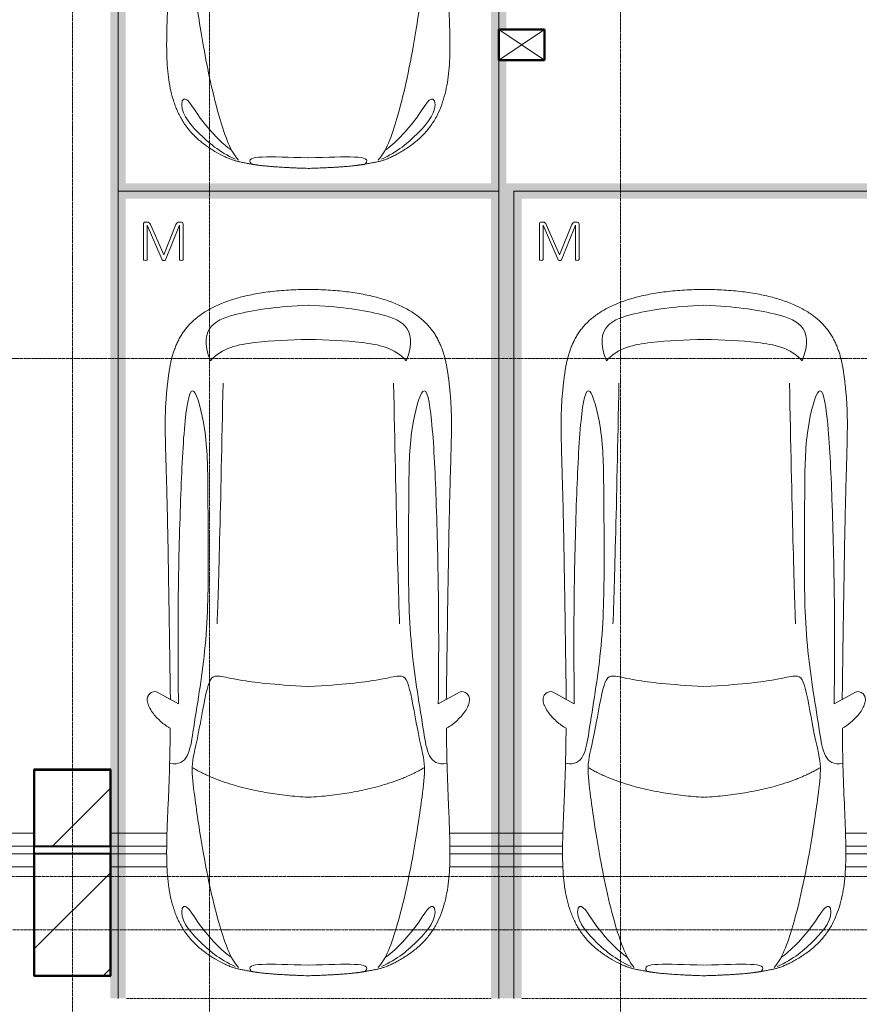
# Model space of a CAD drawing. Header units: millimetres. Extents: x -415896 to 1265883, y -383017 to -57457.
# Tile 26 of 95: x 16249 to 21763, y -302654 to -296191. Entities that reach past the tile are written whole.
import ezdxf

# ---------------------------------------------------------------- set-up
doc = ezdxf.new("R2010")
doc.units = ezdxf.units.MM
for name, pattern in [('Линия сетки', [25, 20, -2.5, 0, -2.5]), ('Невидимые', [5, 3, -2]), ('Штрих_3_3_', [6, 3, -3])]:
    doc.linetypes.add(name, pattern=pattern)
for name, color, linetype, lineweight in [('A-000-M_MASS', 7, 'Continuous', 18), ('A-200-M_WALL_INT', 7, 'Continuous', 18), ('A-314-M_WINDOW', 7, 'Continuous', 18), ('C-953-M_PARKING', 7, 'Continuous', 18), ('C-953-MH_PARKING', 7, 'Невидимые', 18), ('S-280-M_COLUMN', 7, 'Continuous', 18), ('Z-030-M_GRID', 7, 'Continuous', 9), ('Z-060-M_DETAIL', 7, 'Continuous', 18)]:
    doc.layers.add(name, color=color, linetype=linetype, lineweight=lineweight)

# ---------------------------------------------------------------- blocks, each defined once
blk = doc.blocks.new('A_PAR_Parking - M-2663509-B2_-11_400_')
at = {"layer": 'C-953-M_PARKING', "true_color": 0xf7f9fb}
blk.add_hatch(color=7, dxfattribs=at).paths.add_polyline_path([(-1300, 2650), (-1300, -2700), (1300, -2700), (1300, 2650), (1200, 2650), (1200, -2600), (-1200, -2600), (-1200, 2650)])
at = {"layer": 'A-000-M_MASS', "color": 253, "true_color": 0xaaaaaa}
for p, q in [((-853.2, 716.7), (-993.1, 639.1)), ((853.2, 716.7), (993.1, 639.1)), ((-906.1, 687.4), (-993.1, 639.1)), ((993.1, 639.1), (906.1, 687.4))]:
    blk.add_line(p, q, dxfattribs=at)
for centre, start, end in [((-1010.2, 677.7), 223.41837, 293.93047), ((1010.2, 677.7), 246.06953, 316.58163)]:
    blk.add_arc(centre, 42.2, start, end, dxfattribs=at)
for points, knots in [([(-907.6, 876.4), (-907.6, 976), (-911.2, 1161), (-920, 1362), (-926.1, 1508.1), (-930.5, 1645.4), (-930.2, 1768.6), (-921.6, 1880.2), (-910.5, 1957.2), (-893.9, 2030.5), (-870.8, 2100), (-840.5, 2165.3), (-808.7, 2215.9), (-778.9, 2254), (-754.4, 2281.2), (-727.4, 2307.2), (-698.1, 2331.9), (-667.3, 2354.9), (-635.8, 2376.1), (-604.5, 2395.2), (-574, 2412.1), (-545.3, 2426.4), (-519.1, 2437.8), (-499.9, 2445), (-485.2, 2449.7), (-474.3, 2452.8), (-463.2, 2455.6), (-451.9, 2458.1), (-440.1, 2460.6), (-427.5, 2463), (-414, 2465.5), (-401.8, 2467.8), (-391.4, 2469.7), (-383.1, 2471.3), (-375.8, 2472.6), (-369.6, 2473.7), (-363, 2474.8), (-356.1, 2475.9), (-348.8, 2477.1), (-342.9, 2477.9), (-336.8, 2478.8), (-330.4, 2479.7), (-323.7, 2480.6), (-316.6, 2481.5), (-309.1, 2482.4), (-301.4, 2483.3), (-293.2, 2484.2), (-284.6, 2485.1), (-275.5, 2486), (-262.9, 2487.1), (-249.4, 2488.3), (-234.8, 2489.5), (-223.4, 2490.4), (-211.5, 2491.2), (-198.9, 2492.1), (-185.8, 2492.9), (-167.6, 2494), (-148.2, 2495.1), (-127.4, 2496.1), (-105.9, 2497.2), (-77.2, 2498.4), (-39.8, 2499.8), (-13, 2500.7), (0.9, 2501.1)], [-1, -1, -1, -1, -0.913265, -0.826531, -0.783163, -0.739796, -0.653061, -0.612245, -0.571429, -0.530612, -0.489796, -0.44898, -0.408163, -0.387755, -0.367347, -0.346939, -0.326531, -0.306122, -0.285714, -0.265306, -0.244898, -0.22449, -0.204082, -0.183673, -0.173469, -0.163265, -0.153061, -0.142857, -0.132653, -0.122449, -0.112245, -0.102041, -0.096939, -0.091837, -0.086735, -0.084184, -0.081633, -0.076531, -0.07398, -0.071429, -0.068878, -0.066327, -0.063776, -0.061224, -0.058673, -0.056122, -0.053571, -0.05102, -0.048469, -0.045918, -0.040816, -0.038265, -0.035714, -0.033163, -0.030612, -0.028061, -0.02551, -0.020408, -0.017857, -0.015306, -0.010204, -0.005102, 0, 0, 0, 0]), ([(0.9, 2501.1), (21.7, 2500.5), (51.4, 2499.4), (87.7, 2498), (113.2, 2496.8), (137.2, 2495.6), (159.8, 2494.4), (180.9, 2493.2), (200.8, 2491.9), (219.4, 2490.6), (236.6, 2489.3), (252.9, 2488), (267.9, 2486.6), (281.9, 2485.3), (295, 2483.9), (307, 2482.6), (319.6, 2481.1), (329.9, 2479.7), (338.4, 2478.5), (344.6, 2477.7), (350.4, 2476.8), (355.9, 2475.9), (361.2, 2475.1), (366.3, 2474.2), (371.2, 2473.4), (377.4, 2472.3), (384.7, 2471), (393, 2469.4), (403.4, 2467.5), (415.6, 2465.2), (433.6, 2461.8), (453.8, 2457.8), (475.9, 2452.6), (497.6, 2446), (520.6, 2437.4), (555.5, 2422.1), (605.5, 2395.9), (669.1, 2355.3), (729.9, 2307.4), (772.8, 2262.9), (802.5, 2224.9), (822.6, 2195.1), (840.7, 2164.2), (856.7, 2132.1), (870.9, 2098.9), (887.5, 2053.3), (903.9, 1993.8), (915.3, 1931.2), (921.9, 1879.2), (925.6, 1839.1), (928.2, 1798), (929.8, 1755.7), (930.5, 1719.5), (930.6, 1689.9), (930.5, 1667.4), (930.3, 1644.6), (929.9, 1621.4), (929.4, 1597.9), (928.5, 1566.1), (927.2, 1525.5), (924.6, 1458.6), (919.2, 1336.4), (911, 1144.9), (907.6, 970.1), (907.6, 876.4)], [-1, -1, -1, -1, -0.992347, -0.98852, -0.984694, -0.980867, -0.977041, -0.973214, -0.969388, -0.965561, -0.961735, -0.957908, -0.954082, -0.950255, -0.946429, -0.942602, -0.938776, -0.933673, -0.931122, -0.928571, -0.92602, -0.923469, -0.920918, -0.918367, -0.915816, -0.913265, -0.908163, -0.903061, -0.897959, -0.887755, -0.877551, -0.857143, -0.836735, -0.816327, -0.795918, -0.77551, -0.734694, -0.693878, -0.653061, -0.612245, -0.591837, -0.571429, -0.55102, -0.530612, -0.510204, -0.489796, -0.44898, -0.408163, -0.387755, -0.367347, -0.346939, -0.326531, -0.306122, -0.295918, -0.285714, -0.27551, -0.265306, -0.255102, -0.244898, -0.22449, -0.204082, -0.163265, -0.081633, 0, 0, 0, 0]), ([(-479.6, 2441.4), (-586, 2391.8), (-718.7, 2282.7), (-847.3, 2127.6), (-828.4, 2057)], [0, 0, 0, 0, 0.53668, 1.024735, 1.024735, 1.024735, 1.024735]), ([(-459.4, 2446), (-507.5, 2397.9), (-600.9, 2146.6), (-695.8, 1683.9), (-743.6, 1354.1), (-774.1, 1106.3), (-734.1, 996.4), (-659.8, 552.2), (-618, 522.3), (-447.3, 564.9), (-233.6, 590.3), (-1.9, 601.6)], [0, 0, 0, 0, 0.884172, 2.058368, 3.212407, 3.977765, 4.871213, 5.547774, 6.288901, 6.772879, 7.454401, 7.454401, 7.454401, 7.454401]), ([(459.4, 2446), (507.5, 2397.9), (600.9, 2146.6), (695.8, 1683.9), (743.6, 1354.1), (774.1, 1106.3), (734.1, 996.4), (659.8, 552.2), (618, 522.3), (447.3, 564.9), (233.6, 590.3), (1.9, 601.6)], [0, 0, 0, 0, 0.884172, 2.058368, 3.212407, 3.977765, 4.871213, 5.547774, 6.288901, 6.772879, 7.454401, 7.454401, 7.454401, 7.454401]), ([(479.6, 2441.4), (586, 2391.8), (718.7, 2282.7), (847.3, 2127.6), (828.4, 2057)], [0, 0, 0, 0, 0.53668, 1.024735, 1.024735, 1.024735, 1.024735]), ([(-828.4, 2057), (-802.6, 2015.7), (-728.3, 2173.2), (-566.1, 2339.3), (-504.9, 2380.6)], [0, 0, 0, 0, 0.497572, 1.022643, 1.022643, 1.022643, 1.022643]), ([(828.4, 2057), (802.6, 2015.7), (728.3, 2173.2), (566.1, 2339.3), (504.9, 2380.6)], [0, 0, 0, 0, 0.497572, 1.022643, 1.022643, 1.022643, 1.022643]), ([(-908.3, 1105.9), (-792, 1130), (-753.2, 859.4), (-662.6, 332.1), (-655.4, -196.5), (-660.5, -684.2), (-662.6, -1068.4), (-763.9, -1442.7), (-816.5, -1156.9), (-841.5, -605.2), (-856.7, -17.5), (-856.5, 453.9), (-853.2, 716.7)], [0, 0, 0, 0, 1.013953, 2.476159, 4.172855, 5.704608, 7.082231, 8.244161, 9.589947, 11.154659, 12.917121, 14.362976, 14.362976, 14.362976, 14.362976]), ([(908.3, 1105.9), (792, 1130), (753.2, 859.4), (662.6, 332.1), (655.4, -196.5), (660.5, -684.2), (662.6, -1068.4), (763.9, -1442.7), (816.5, -1156.9), (841.5, -605.2), (856.7, -17.5), (856.5, 453.9), (853.2, 716.7)], [0, 0, 0, 0, 1.013953, 2.476159, 4.172855, 5.704608, 7.082231, 8.244161, 9.589947, 11.154659, 12.917121, 14.362976, 14.362976, 14.362976, 14.362976]), ([(-1040.9, 648.7), (-1044.3, 651.7), (-1048.7, 656.6), (-1052.9, 663.7), (-1055.3, 669.5), (-1057.1, 675.4), (-1058, 681.7), (-1058.4, 688.2), (-1057.8, 701.7), (-1052.2, 723.5), (-1035.9, 755.8), (-1011.1, 789.9), (-984.6, 818.2), (-961.5, 838.8), (-943.7, 853.1), (-925.6, 865.8), (-913.6, 873), (-907.6, 876.4)], [-1, -1, -1, -1, -0.941667, -0.9125, -0.883333, -0.854167, -0.825, -0.795833, -0.766667, -0.65, -0.533333, -0.4, -0.266667, -0.2, -0.133333, -0.066667, 0, 0, 0, 0]), ([(907.6, 876.4), (912.9, 873.5), (923.4, 867.2), (944.5, 852.7), (970.5, 831.6), (999.5, 802.9), (1025.9, 770.7), (1043.2, 742.4), (1052.9, 719.4), (1057.4, 702.8), (1058.6, 689.7), (1057.9, 679.9), (1056.4, 672.8), (1054.1, 666.1), (1049.7, 657.8), (1044.8, 652.2), (1040.9, 648.7)], [-1, -1, -1, -1, -0.941667, -0.883333, -0.766667, -0.65, -0.533333, -0.4, -0.333333, -0.266667, -0.2, -0.166667, -0.133333, -0.1, -0.066667, 0, 0, 0, 0]), ([(0, -2003.8), (-45, -2003.7), (-131.8, -2001.4), (-251.9, -1990.7), (-361.8, -1973.6), (-461.5, -1950.2), (-550.8, -1921), (-629.5, -1886.4), (-686.2, -1853.3), (-726.1, -1824.5), (-753.4, -1801.8), (-773.8, -1781.9), (-788.8, -1765.5), (-799.4, -1753.1), (-809.5, -1740.4), (-818.9, -1727.5), (-827.7, -1714.4), (-836.1, -1701.2), (-843.9, -1687.9), (-851.2, -1674.4), (-857.9, -1660.8), (-864.3, -1647.2), (-870.2, -1633.6), (-875.7, -1619.8), (-880.7, -1606), (-885.4, -1592.2), (-889.8, -1578.4), (-893.7, -1564.6), (-897.4, -1550.8), (-900.7, -1537.2), (-903.9, -1523.6), (-906.6, -1510.1), (-909.2, -1496.6), (-911.6, -1483.4), (-913.8, -1470.2), (-915.7, -1457.2), (-917.5, -1444.4), (-919.2, -1431.8), (-920.9, -1419.4), (-922.8, -1403.2), (-925.1, -1383.5), (-927.6, -1360.8), (-929.8, -1338.8), (-931.7, -1317.6), (-934, -1290), (-936.3, -1256.7), (-938.2, -1217.6), (-939.4, -1178.6), (-940, -1138.8), (-940, -1097.3), (-939.4, -1038.8), (-937.7, -958.2), (-934.4, -846), (-930.5, -714.1), (-926.5, -558.6), (-922.7, -375.9), (-918.9, -163.4), (-914.9, 81.7), (-911.4, 315.4), (-908.5, 521.3), (-906.9, 630.9), (-906.1, 687.4)], [-1, -1, -1, -1, -0.97619, -0.952381, -0.928571, -0.904762, -0.880952, -0.857143, -0.833333, -0.821429, -0.809524, -0.797619, -0.791667, -0.785714, -0.779762, -0.77381, -0.767857, -0.761905, -0.755952, -0.75, -0.744048, -0.738095, -0.732143, -0.72619, -0.720238, -0.714286, -0.708333, -0.702381, -0.696429, -0.690476, -0.684524, -0.678571, -0.672619, -0.666667, -0.660714, -0.654762, -0.64881, -0.642857, -0.636905, -0.630952, -0.619048, -0.607143, -0.595238, -0.583333, -0.571429, -0.547619, -0.52381, -0.5, -0.47619, -0.452381, -0.428571, -0.380952, -0.333333, -0.285714, -0.238095, -0.190476, -0.142857, -0.095238, -0.047619, -0.02381, 0, 0, 0, 0]), ([(906.1, 687.4), (906.9, 630.9), (908.5, 521.3), (910.7, 366.9), (912.8, 221.9), (915.6, 40.8), (918.9, -163.4), (922.7, -375.9), (926.5, -558.6), (929.8, -688.2), (932.5, -780), (934.3, -843.5), (936, -902.1), (937.5, -956.3), (938.7, -1006.6), (939.6, -1053.4), (940, -1097.3), (940, -1138.8), (939.4, -1178.6), (938.2, -1217.6), (936.3, -1256.7), (934, -1290), (931.7, -1317.6), (929.8, -1338.8), (927.6, -1360.8), (925.1, -1383.5), (922.8, -1403.2), (920.9, -1419.4), (919.2, -1431.8), (917.5, -1444.4), (915.7, -1457.2), (913.8, -1470.2), (911.6, -1483.4), (909.2, -1496.6), (906.6, -1510.1), (903.9, -1523.6), (900.7, -1537.2), (897.4, -1550.8), (893.7, -1564.6), (889.8, -1578.4), (885.4, -1592.2), (880.7, -1606), (875.7, -1619.8), (870.2, -1633.6), (864.3, -1647.2), (857.9, -1660.8), (851.2, -1674.4), (843.9, -1687.9), (836.1, -1701.2), (827.7, -1714.4), (818.9, -1727.5), (809.5, -1740.4), (799.4, -1753.1), (788.8, -1765.5), (773.8, -1781.9), (753.4, -1801.8), (726.1, -1824.5), (686.2, -1853.3), (606.8, -1899.6), (494.8, -1942.4), (361.8, -1973.6), (251.9, -1990.7), (131.8, -2001.4), (45, -2003.7), (0, -2003.8)], [-1, -1, -1, -1, -0.97619, -0.952381, -0.928571, -0.904762, -0.857143, -0.809524, -0.761905, -0.714286, -0.690476, -0.666667, -0.642857, -0.619048, -0.595238, -0.571429, -0.547619, -0.52381, -0.5, -0.47619, -0.452381, -0.428571, -0.416667, -0.404762, -0.392857, -0.380952, -0.369048, -0.363095, -0.357143, -0.35119, -0.345238, -0.339286, -0.333333, -0.327381, -0.321429, -0.315476, -0.309524, -0.303571, -0.297619, -0.291667, -0.285714, -0.279762, -0.27381, -0.267857, -0.261905, -0.255952, -0.25, -0.244048, -0.238095, -0.232143, -0.22619, -0.220238, -0.214286, -0.208333, -0.202381, -0.190476, -0.178571, -0.166667, -0.142857, -0.095238, -0.071429, -0.047619, -0.02381, 0, 0, 0, 0]), ([(-643, -1534.6), (-731.6, -1765.4), (-468.2, -1854.8), (-203.3, -1891), (-1.9, -1901.6)], [0, 0, 0, 0, 0.867049, 1.684227, 1.684227, 1.684227, 1.684227]), ([(-643, -1534.6), (-569.6, -1622.1), (-348.5, -1664.3), (-124, -1672.4), (-1.9, -1676.2)], [0, 0, 0, 0, 0.616728, 1.242165, 1.242165, 1.242165, 1.242165]), ([(643, -1534.6), (731.6, -1765.4), (468.2, -1854.8), (203.3, -1891), (1.9, -1901.6)], [0, 0, 0, 0, 0.867049, 1.684227, 1.684227, 1.684227, 1.684227]), ([(643, -1534.6), (569.6, -1622.1), (348.5, -1664.3), (124, -1672.4), (1.9, -1676.2)], [0, 0, 0, 0, 0.616728, 1.242165, 1.242165, 1.242165, 1.242165])]:
    blk.add_open_spline(points, degree=3, knots=knots, dxfattribs=at)
for points, degree in [([(-376.2, 2469.9), (-425, 2411.7), (-256.6, 2425), (-1.9, 2431.6)], 3), ([(376.2, 2469.9), (425, 2411.7), (256.6, 2425), (1.9, 2431.6)], 3), ([(-1.9, 1329.8), (-478.1, 1299.2), (-761.9, 1135.3)], 2), ([(1.9, 1329.8), (478.1, 1299.2), (761.9, 1135.3)], 2), ([(-599.3, 190.1), (-592, 24.4), (-575.2, -588.2), (-560, -1389.4)], 3), ([(599.3, 190.1), (592, 24.4), (575.2, -588.2), (560, -1389.4)], 3)]:
    blk.add_open_spline(points, degree=degree, dxfattribs=at)
at = {"layer": 'C-953-M_PARKING', "color": 253, "true_color": 0xaaaaaa}
for p, q in [((-1250, -2650), (-1250, 2650)), ((1250, 2650), (1250, -2650)), ((824.5, -2196.4), (822.6, -2197.9)), ((822.6, -2197.9), (824.5, -2196.4)), ((828.2, -2195.4), (824.5, -2196.4)), ((824.5, -2196.4), (828.2, -2195.4)), ((833.8, -2195), (828.2, -2195.4)), ((839.8, -2195.4), (833.8, -2195)), ((843.6, -2196.4), (839.8, -2195.4)), ((839.8, -2195.4), (843.6, -2196.4)), ((845.7, -2197.9), (843.6, -2196.4)), ((843.6, -2196.4), (845.7, -2197.9)), ((939, -2197.3), (938, -2198.7)), ((938, -2198.7), (939, -2197.3)), ((941, -2196.1), (939, -2197.3)), ((939, -2197.3), (941, -2196.1)), ((944.2, -2195.3), (941, -2196.1)), ((941, -2196.1), (944.2, -2195.3)), ((948.9, -2195), (944.2, -2195.3)), ((944.2, -2195.3), (948.9, -2195)), ((953.2, -2195.3), (948.9, -2195)), ((948.9, -2195), (953.2, -2195.3)), ((956.4, -2196.1), (953.2, -2195.3)), ((953.2, -2195.3), (956.4, -2196.1)), ((958.5, -2197.3), (956.4, -2196.1)), ((956.4, -2196.1), (958.5, -2197.3)), ((959.7, -2198.7), (958.5, -2197.3)), ((958.5, -2197.3), (959.7, -2198.7)), ((1061.1, -2196.4), (1059.2, -2197.9)), ((1059.2, -2197.9), (1061.1, -2196.4)), ((1064.9, -2195.4), (1061.1, -2196.4)), ((1061.1, -2196.4), (1064.9, -2195.4)), ((1070.4, -2195), (1064.9, -2195.4)), ((1076.3, -2195.4), (1070.4, -2195)), ((1080, -2196.4), (1076.3, -2195.4)), ((1076.3, -2195.4), (1080, -2196.4)), ((1082.1, -2197.9), (1080, -2196.4)), ((1080, -2196.4), (1082.1, -2197.9)), ((822.6, -2197.9), (822.1, -2200.1)), ((822.1, -2200.1), (822.1, -2433.8)), ((846.5, -2200.1), (845.7, -2197.9)), ((938, -2198.7), (846.5, -2425.3)), ((846.5, -2425.3), (846.5, -2200.1)), ((869.4, -2430.3), (950, -2231.9)), ((950, -2231.9), (1037.2, -2429.5)), ((1058.6, -2425.3), (959.7, -2198.7)), ((1059.2, -2197.9), (1058.6, -2200.1)), ((1058.6, -2200.1), (1058.6, -2425.3)), ((1082.7, -2200.1), (1082.1, -2197.9)), ((1082.1, -2197.9), (1082.7, -2200.1)), ((1082.7, -2433.8), (1082.7, -2200.1)), ((822.1, -2433.8), (825.8, -2443.3)), ((825.8, -2443.3), (833.1, -2445.9)), ((833.1, -2445.9), (846, -2445.9)), ((846, -2445.9), (854.6, -2444.9)), ((854.6, -2444.9), (861.1, -2441.8)), ((861.1, -2441.8), (865.9, -2436.9)), ((865.9, -2436.9), (869.4, -2430.3)), ((1037.2, -2429.5), (1041.4, -2437.3)), ((1041.4, -2437.3), (1046.1, -2442.4)), ((1046.1, -2442.4), (1051.3, -2445.1)), ((1051.3, -2445.1), (1057.5, -2445.9)), ((1057.5, -2445.9), (1071.8, -2445.9)), ((1071.8, -2445.9), (1075.5, -2445.3)), ((1075.5, -2445.3), (1071.8, -2445.9)), ((1075.5, -2445.3), (1079, -2443.3)), ((1079, -2443.3), (1075.5, -2445.3)), ((1079, -2443.3), (1081.6, -2439.5)), ((1081.6, -2439.5), (1079, -2443.3)), ((1081.6, -2439.5), (1082.7, -2433.8)), ((1250, -2650), (-1250, -2650))]:
    blk.add_line(p, q, dxfattribs=at)
at = {"layer": 'C-953-MH_PARKING', "color": 253, "linetype": 'Штрих_3_3_', "true_color": 0xaaaaaa}
blk.add_line((-1200, 2650), (1200, 2650), dxfattribs=at)
blk = doc.blocks.new('A_PAR_Parking - M_Зависимые-V28-B2_-11_400_')
at = {"layer": 'C-953-M_PARKING', "true_color": 0xf7f9fb}
blk.add_hatch(color=7, dxfattribs=at).paths.add_polyline_path([(1300, 2650), (1200, 2650), (1200, -2600), (-1200, -2600), (-1200, 2650), (-1300, 2650), (-1300, 1790), (-1250, 1790), (-1250, 1590), (-1300, 1590), (-1300, 893.9), (-1250, 893.9), (-1250, 308.9), (-1300, 308.9), (-1300, -2700), (1300, -2700), (1300, 182.9)])
at = {"layer": 'A-000-M_MASS', "color": 253, "true_color": 0xaaaaaa}
for p, q in [((-853.2, 716.7), (-993.1, 639.1)), ((853.2, 716.7), (993.1, 639.1)), ((-906.1, 687.4), (-993.1, 639.1)), ((993.1, 639.1), (906.1, 687.4))]:
    blk.add_line(p, q, dxfattribs=at)
for centre, start, end in [((-1010.2, 677.7), 223.41837, 293.93047), ((1010.2, 677.7), 246.06953, 316.58163)]:
    blk.add_arc(centre, 42.2, start, end, dxfattribs=at)
for points, knots in [([(-907.6, 876.4), (-907.6, 976), (-911.2, 1161), (-920, 1362), (-926.1, 1508.1), (-930.5, 1645.4), (-930.2, 1768.6), (-921.6, 1880.2), (-910.5, 1957.2), (-893.9, 2030.5), (-870.8, 2100), (-840.5, 2165.3), (-808.7, 2215.9), (-778.9, 2254), (-754.4, 2281.2), (-727.4, 2307.2), (-698.1, 2331.9), (-667.3, 2354.9), (-635.8, 2376.1), (-604.5, 2395.2), (-574, 2412.1), (-545.3, 2426.4), (-519.1, 2437.8), (-499.9, 2445), (-485.2, 2449.7), (-474.3, 2452.8), (-463.2, 2455.6), (-451.9, 2458.1), (-440.1, 2460.6), (-427.5, 2463), (-414, 2465.5), (-401.8, 2467.8), (-391.4, 2469.7), (-383.1, 2471.3), (-375.8, 2472.6), (-369.6, 2473.7), (-363, 2474.8), (-356.1, 2475.9), (-348.8, 2477.1), (-342.9, 2477.9), (-336.8, 2478.8), (-330.4, 2479.7), (-323.7, 2480.6), (-316.6, 2481.5), (-309.1, 2482.4), (-301.4, 2483.3), (-293.2, 2484.2), (-284.6, 2485.1), (-275.5, 2486), (-262.9, 2487.1), (-249.4, 2488.3), (-234.8, 2489.5), (-223.4, 2490.4), (-211.5, 2491.2), (-198.9, 2492.1), (-185.8, 2492.9), (-167.6, 2494), (-148.2, 2495.1), (-127.4, 2496.1), (-105.9, 2497.2), (-77.2, 2498.4), (-39.8, 2499.8), (-13, 2500.7), (0.9, 2501.1)], [-1, -1, -1, -1, -0.913265, -0.826531, -0.783163, -0.739796, -0.653061, -0.612245, -0.571429, -0.530612, -0.489796, -0.44898, -0.408163, -0.387755, -0.367347, -0.346939, -0.326531, -0.306122, -0.285714, -0.265306, -0.244898, -0.22449, -0.204082, -0.183673, -0.173469, -0.163265, -0.153061, -0.142857, -0.132653, -0.122449, -0.112245, -0.102041, -0.096939, -0.091837, -0.086735, -0.084184, -0.081633, -0.076531, -0.07398, -0.071429, -0.068878, -0.066327, -0.063776, -0.061224, -0.058673, -0.056122, -0.053571, -0.05102, -0.048469, -0.045918, -0.040816, -0.038265, -0.035714, -0.033163, -0.030612, -0.028061, -0.02551, -0.020408, -0.017857, -0.015306, -0.010204, -0.005102, 0, 0, 0, 0]), ([(0.9, 2501.1), (21.7, 2500.5), (51.4, 2499.4), (87.7, 2498), (113.2, 2496.8), (137.2, 2495.6), (159.8, 2494.4), (180.9, 2493.2), (200.8, 2491.9), (219.4, 2490.6), (236.6, 2489.3), (252.9, 2488), (267.9, 2486.6), (281.9, 2485.3), (295, 2483.9), (307, 2482.6), (319.6, 2481.1), (329.9, 2479.7), (338.4, 2478.5), (344.6, 2477.7), (350.4, 2476.8), (355.9, 2475.9), (361.2, 2475.1), (366.3, 2474.2), (371.2, 2473.4), (377.4, 2472.3), (384.7, 2471), (393, 2469.4), (403.4, 2467.5), (415.6, 2465.2), (433.6, 2461.8), (453.8, 2457.8), (475.9, 2452.6), (497.6, 2446), (520.6, 2437.4), (555.5, 2422.1), (605.5, 2395.9), (669.1, 2355.3), (729.9, 2307.4), (772.8, 2262.9), (802.5, 2224.9), (822.6, 2195.1), (840.7, 2164.2), (856.7, 2132.1), (870.9, 2098.9), (887.5, 2053.3), (903.9, 1993.8), (915.3, 1931.2), (921.9, 1879.2), (925.6, 1839.1), (928.2, 1798), (929.8, 1755.7), (930.5, 1719.5), (930.6, 1689.9), (930.5, 1667.4), (930.3, 1644.6), (929.9, 1621.4), (929.4, 1597.9), (928.5, 1566.1), (927.2, 1525.5), (924.6, 1458.6), (919.2, 1336.4), (911, 1144.9), (907.6, 970.1), (907.6, 876.4)], [-1, -1, -1, -1, -0.992347, -0.98852, -0.984694, -0.980867, -0.977041, -0.973214, -0.969388, -0.965561, -0.961735, -0.957908, -0.954082, -0.950255, -0.946429, -0.942602, -0.938776, -0.933673, -0.931122, -0.928571, -0.92602, -0.923469, -0.920918, -0.918367, -0.915816, -0.913265, -0.908163, -0.903061, -0.897959, -0.887755, -0.877551, -0.857143, -0.836735, -0.816327, -0.795918, -0.77551, -0.734694, -0.693878, -0.653061, -0.612245, -0.591837, -0.571429, -0.55102, -0.530612, -0.510204, -0.489796, -0.44898, -0.408163, -0.387755, -0.367347, -0.346939, -0.326531, -0.306122, -0.295918, -0.285714, -0.27551, -0.265306, -0.255102, -0.244898, -0.22449, -0.204082, -0.163265, -0.081633, 0, 0, 0, 0]), ([(-479.6, 2441.4), (-586, 2391.8), (-718.7, 2282.7), (-847.3, 2127.6), (-828.4, 2057)], [0, 0, 0, 0, 0.53668, 1.024735, 1.024735, 1.024735, 1.024735]), ([(-459.4, 2446), (-507.5, 2397.9), (-600.9, 2146.6), (-695.8, 1683.9), (-743.6, 1354.1), (-774.1, 1106.3), (-734.1, 996.4), (-659.8, 552.2), (-618, 522.3), (-447.3, 564.9), (-233.6, 590.3), (-1.9, 601.6)], [0, 0, 0, 0, 0.884172, 2.058368, 3.212407, 3.977765, 4.871213, 5.547774, 6.288901, 6.772879, 7.454401, 7.454401, 7.454401, 7.454401]), ([(459.4, 2446), (507.5, 2397.9), (600.9, 2146.6), (695.8, 1683.9), (743.6, 1354.1), (774.1, 1106.3), (734.1, 996.4), (659.8, 552.2), (618, 522.3), (447.3, 564.9), (233.6, 590.3), (1.9, 601.6)], [0, 0, 0, 0, 0.884172, 2.058368, 3.212407, 3.977765, 4.871213, 5.547774, 6.288901, 6.772879, 7.454401, 7.454401, 7.454401, 7.454401]), ([(479.6, 2441.4), (586, 2391.8), (718.7, 2282.7), (847.3, 2127.6), (828.4, 2057)], [0, 0, 0, 0, 0.53668, 1.024735, 1.024735, 1.024735, 1.024735]), ([(-828.4, 2057), (-802.6, 2015.7), (-728.3, 2173.2), (-566.1, 2339.3), (-504.9, 2380.6)], [0, 0, 0, 0, 0.497572, 1.022643, 1.022643, 1.022643, 1.022643]), ([(828.4, 2057), (802.6, 2015.7), (728.3, 2173.2), (566.1, 2339.3), (504.9, 2380.6)], [0, 0, 0, 0, 0.497572, 1.022643, 1.022643, 1.022643, 1.022643]), ([(-908.3, 1105.9), (-792, 1130), (-753.2, 859.4), (-662.6, 332.1), (-655.4, -196.5), (-660.5, -684.2), (-662.6, -1068.4), (-763.9, -1442.7), (-816.5, -1156.9), (-841.5, -605.2), (-856.7, -17.5), (-856.5, 453.9), (-853.2, 716.7)], [0, 0, 0, 0, 1.013953, 2.476159, 4.172855, 5.704608, 7.082231, 8.244161, 9.589947, 11.154659, 12.917121, 14.362976, 14.362976, 14.362976, 14.362976]), ([(908.3, 1105.9), (792, 1130), (753.2, 859.4), (662.6, 332.1), (655.4, -196.5), (660.5, -684.2), (662.6, -1068.4), (763.9, -1442.7), (816.5, -1156.9), (841.5, -605.2), (856.7, -17.5), (856.5, 453.9), (853.2, 716.7)], [0, 0, 0, 0, 1.013953, 2.476159, 4.172855, 5.704608, 7.082231, 8.244161, 9.589947, 11.154659, 12.917121, 14.362976, 14.362976, 14.362976, 14.362976]), ([(-1040.9, 648.7), (-1044.3, 651.7), (-1048.7, 656.6), (-1052.9, 663.7), (-1055.3, 669.5), (-1057.1, 675.4), (-1058, 681.7), (-1058.4, 688.2), (-1057.8, 701.7), (-1052.2, 723.5), (-1035.9, 755.8), (-1011.1, 789.9), (-984.6, 818.2), (-961.5, 838.8), (-943.7, 853.1), (-925.6, 865.8), (-913.6, 873), (-907.6, 876.4)], [-1, -1, -1, -1, -0.941667, -0.9125, -0.883333, -0.854167, -0.825, -0.795833, -0.766667, -0.65, -0.533333, -0.4, -0.266667, -0.2, -0.133333, -0.066667, 0, 0, 0, 0]), ([(907.6, 876.4), (912.9, 873.5), (923.4, 867.2), (944.5, 852.7), (970.5, 831.6), (999.5, 802.9), (1025.9, 770.7), (1043.2, 742.4), (1052.9, 719.4), (1057.4, 702.8), (1058.6, 689.7), (1057.9, 679.9), (1056.4, 672.8), (1054.1, 666.1), (1049.7, 657.8), (1044.8, 652.2), (1040.9, 648.7)], [-1, -1, -1, -1, -0.941667, -0.883333, -0.766667, -0.65, -0.533333, -0.4, -0.333333, -0.266667, -0.2, -0.166667, -0.133333, -0.1, -0.066667, 0, 0, 0, 0]), ([(0, -2003.8), (-45, -2003.7), (-131.8, -2001.4), (-251.9, -1990.7), (-361.8, -1973.6), (-461.5, -1950.2), (-550.8, -1921), (-629.5, -1886.4), (-686.2, -1853.3), (-726.1, -1824.5), (-753.4, -1801.8), (-773.8, -1781.9), (-788.8, -1765.5), (-799.4, -1753.1), (-809.5, -1740.4), (-818.9, -1727.5), (-827.7, -1714.4), (-836.1, -1701.2), (-843.9, -1687.9), (-851.2, -1674.4), (-857.9, -1660.8), (-864.3, -1647.2), (-870.2, -1633.6), (-875.7, -1619.8), (-880.7, -1606), (-885.4, -1592.2), (-889.8, -1578.4), (-893.7, -1564.6), (-897.4, -1550.8), (-900.7, -1537.2), (-903.9, -1523.6), (-906.6, -1510.1), (-909.2, -1496.6), (-911.6, -1483.4), (-913.8, -1470.2), (-915.7, -1457.2), (-917.5, -1444.4), (-919.2, -1431.8), (-920.9, -1419.4), (-922.8, -1403.2), (-925.1, -1383.5), (-927.6, -1360.8), (-929.8, -1338.8), (-931.7, -1317.6), (-934, -1290), (-936.3, -1256.7), (-938.2, -1217.6), (-939.4, -1178.6), (-940, -1138.8), (-940, -1097.3), (-939.4, -1038.8), (-937.7, -958.2), (-934.4, -846), (-930.5, -714.1), (-926.5, -558.6), (-922.7, -375.9), (-918.9, -163.4), (-914.9, 81.7), (-911.4, 315.4), (-908.5, 521.3), (-906.9, 630.9), (-906.1, 687.4)], [-1, -1, -1, -1, -0.97619, -0.952381, -0.928571, -0.904762, -0.880952, -0.857143, -0.833333, -0.821429, -0.809524, -0.797619, -0.791667, -0.785714, -0.779762, -0.77381, -0.767857, -0.761905, -0.755952, -0.75, -0.744048, -0.738095, -0.732143, -0.72619, -0.720238, -0.714286, -0.708333, -0.702381, -0.696429, -0.690476, -0.684524, -0.678571, -0.672619, -0.666667, -0.660714, -0.654762, -0.64881, -0.642857, -0.636905, -0.630952, -0.619048, -0.607143, -0.595238, -0.583333, -0.571429, -0.547619, -0.52381, -0.5, -0.47619, -0.452381, -0.428571, -0.380952, -0.333333, -0.285714, -0.238095, -0.190476, -0.142857, -0.095238, -0.047619, -0.02381, 0, 0, 0, 0]), ([(906.1, 687.4), (906.9, 630.9), (908.5, 521.3), (910.7, 366.9), (912.8, 221.9), (915.6, 40.8), (918.9, -163.4), (922.7, -375.9), (926.5, -558.6), (929.8, -688.2), (932.5, -780), (934.3, -843.5), (936, -902.1), (937.5, -956.3), (938.7, -1006.6), (939.6, -1053.4), (940, -1097.3), (940, -1138.8), (939.4, -1178.6), (938.2, -1217.6), (936.3, -1256.7), (934, -1290), (931.7, -1317.6), (929.8, -1338.8), (927.6, -1360.8), (925.1, -1383.5), (922.8, -1403.2), (920.9, -1419.4), (919.2, -1431.8), (917.5, -1444.4), (915.7, -1457.2), (913.8, -1470.2), (911.6, -1483.4), (909.2, -1496.6), (906.6, -1510.1), (903.9, -1523.6), (900.7, -1537.2), (897.4, -1550.8), (893.7, -1564.6), (889.8, -1578.4), (885.4, -1592.2), (880.7, -1606), (875.7, -1619.8), (870.2, -1633.6), (864.3, -1647.2), (857.9, -1660.8), (851.2, -1674.4), (843.9, -1687.9), (836.1, -1701.2), (827.7, -1714.4), (818.9, -1727.5), (809.5, -1740.4), (799.4, -1753.1), (788.8, -1765.5), (773.8, -1781.9), (753.4, -1801.8), (726.1, -1824.5), (686.2, -1853.3), (606.8, -1899.6), (494.8, -1942.4), (361.8, -1973.6), (251.9, -1990.7), (131.8, -2001.4), (45, -2003.7), (0, -2003.8)], [-1, -1, -1, -1, -0.97619, -0.952381, -0.928571, -0.904762, -0.857143, -0.809524, -0.761905, -0.714286, -0.690476, -0.666667, -0.642857, -0.619048, -0.595238, -0.571429, -0.547619, -0.52381, -0.5, -0.47619, -0.452381, -0.428571, -0.416667, -0.404762, -0.392857, -0.380952, -0.369048, -0.363095, -0.357143, -0.35119, -0.345238, -0.339286, -0.333333, -0.327381, -0.321429, -0.315476, -0.309524, -0.303571, -0.297619, -0.291667, -0.285714, -0.279762, -0.27381, -0.267857, -0.261905, -0.255952, -0.25, -0.244048, -0.238095, -0.232143, -0.22619, -0.220238, -0.214286, -0.208333, -0.202381, -0.190476, -0.178571, -0.166667, -0.142857, -0.095238, -0.071429, -0.047619, -0.02381, 0, 0, 0, 0]), ([(-643, -1534.6), (-731.6, -1765.4), (-468.2, -1854.8), (-203.3, -1891), (-1.9, -1901.6)], [0, 0, 0, 0, 0.867049, 1.684227, 1.684227, 1.684227, 1.684227]), ([(-643, -1534.6), (-569.6, -1622.1), (-348.5, -1664.3), (-124, -1672.4), (-1.9, -1676.2)], [0, 0, 0, 0, 0.616728, 1.242165, 1.242165, 1.242165, 1.242165]), ([(643, -1534.6), (731.6, -1765.4), (468.2, -1854.8), (203.3, -1891), (1.9, -1901.6)], [0, 0, 0, 0, 0.867049, 1.684227, 1.684227, 1.684227, 1.684227]), ([(643, -1534.6), (569.6, -1622.1), (348.5, -1664.3), (124, -1672.4), (1.9, -1676.2)], [0, 0, 0, 0, 0.616728, 1.242165, 1.242165, 1.242165, 1.242165])]:
    blk.add_open_spline(points, degree=3, knots=knots, dxfattribs=at)
for points, degree in [([(-376.2, 2469.9), (-425, 2411.7), (-256.6, 2425), (-1.9, 2431.6)], 3), ([(376.2, 2469.9), (425, 2411.7), (256.6, 2425), (1.9, 2431.6)], 3), ([(-1.9, 1329.8), (-478.1, 1299.2), (-761.9, 1135.3)], 2), ([(1.9, 1329.8), (478.1, 1299.2), (761.9, 1135.3)], 2), ([(-599.3, 190.1), (-592, 24.4), (-575.2, -588.2), (-560, -1389.4)], 3), ([(599.3, 190.1), (592, 24.4), (575.2, -588.2), (560, -1389.4)], 3)]:
    blk.add_open_spline(points, degree=degree, dxfattribs=at)
at = {"layer": 'C-953-M_PARKING', "color": 253, "true_color": 0xaaaaaa}
for p, q in [((-1250, 1790), (-1250, 2650)), ((1250, 2650), (1250, -2650)), ((-1250, 893.9), (-1250, 1590)), ((-1250, -2650), (-1250, 308.9)), ((535, -2196.4), (533.1, -2197.9)), ((533.1, -2197.9), (535, -2196.4)), ((538.7, -2195.4), (535, -2196.4)), ((535, -2196.4), (538.7, -2195.4)), ((544.3, -2195), (538.7, -2195.4)), ((550.3, -2195.4), (544.3, -2195)), ((554.1, -2196.4), (550.3, -2195.4)), ((550.3, -2195.4), (554.1, -2196.4)), ((556.1, -2197.9), (554.1, -2196.4)), ((554.1, -2196.4), (556.1, -2197.9)), ((649.5, -2197.3), (648.5, -2198.7)), ((648.5, -2198.7), (649.5, -2197.3)), ((651.5, -2196.1), (649.5, -2197.3)), ((649.5, -2197.3), (651.5, -2196.1)), ((654.7, -2195.3), (651.5, -2196.1)), ((651.5, -2196.1), (654.7, -2195.3)), ((659.4, -2195), (654.7, -2195.3)), ((654.7, -2195.3), (659.4, -2195)), ((663.7, -2195.3), (659.4, -2195)), ((659.4, -2195), (663.7, -2195.3)), ((666.9, -2196.1), (663.7, -2195.3)), ((663.7, -2195.3), (666.9, -2196.1)), ((669, -2197.3), (666.9, -2196.1)), ((666.9, -2196.1), (669, -2197.3)), ((670.1, -2198.7), (669, -2197.3)), ((669, -2197.3), (670.1, -2198.7)), ((771.6, -2196.4), (769.7, -2197.9)), ((769.7, -2197.9), (771.6, -2196.4)), ((775.4, -2195.4), (771.6, -2196.4)), ((771.6, -2196.4), (775.4, -2195.4)), ((780.9, -2195), (775.4, -2195.4)), ((786.8, -2195.4), (780.9, -2195)), ((790.5, -2196.4), (786.8, -2195.4)), ((786.8, -2195.4), (790.5, -2196.4)), ((792.6, -2197.9), (790.5, -2196.4)), ((790.5, -2196.4), (792.6, -2197.9)), ((533.1, -2197.9), (532.6, -2200.1)), ((532.6, -2200.1), (532.6, -2433.8)), ((557, -2200.1), (556.1, -2197.9)), ((648.5, -2198.7), (557, -2425.3)), ((557, -2425.3), (557, -2200.1)), ((579.9, -2430.3), (660.5, -2231.9)), ((660.5, -2231.9), (747.6, -2429.5)), ((769.1, -2425.3), (670.1, -2198.7)), ((769.7, -2197.9), (769.1, -2200.1)), ((769.1, -2200.1), (769.1, -2425.3)), ((793.2, -2200.1), (792.6, -2197.9)), ((792.6, -2197.9), (793.2, -2200.1)), ((793.2, -2433.8), (793.2, -2200.1)), ((1007.6, -2326.6), (1005.5, -2330.5)), ((1017.6, -2325.3), (1007.6, -2326.6)), ((1027.5, -2326.6), (1017.6, -2325.3)), ((1029.6, -2330.5), (1027.5, -2326.6)), ((958.9, -2361.5), (955.1, -2370.8)), ((955.1, -2370.8), (957.2, -2374.8)), ((957.2, -2374.8), (1002.4, -2397.7)), ((964.9, -2353.3), (958.9, -2361.5)), ((968.9, -2353.3), (964.9, -2353.3)), ((1009.9, -2383.6), (968.9, -2353.3)), ((1005.5, -2330.5), (1009.9, -2383.6)), ((1025.1, -2383.6), (1029.6, -2330.5)), ((1066.2, -2353.3), (1025.1, -2383.6)), ((1032.7, -2397.7), (1077.9, -2374.8)), ((1070.1, -2353.3), (1066.2, -2353.3)), ((1076, -2361.5), (1070.1, -2353.3)), ((1079.9, -2370.8), (1076, -2361.5)), ((1077.9, -2374.8), (1079.9, -2370.8)), ((532.6, -2433.8), (536.3, -2443.3)), ((536.3, -2443.3), (543.6, -2445.9)), ((543.6, -2445.9), (556.4, -2445.9)), ((556.4, -2445.9), (565, -2444.9)), ((565, -2444.9), (571.6, -2441.8)), ((571.6, -2441.8), (576.3, -2436.9)), ((576.3, -2436.9), (579.9, -2430.3)), ((747.6, -2429.5), (751.9, -2437.3)), ((751.9, -2437.3), (756.5, -2442.4)), ((756.5, -2442.4), (761.8, -2445.1)), ((761.8, -2445.1), (768, -2445.9)), ((768, -2445.9), (782.2, -2445.9)), ((782.2, -2445.9), (785.9, -2445.3)), ((785.9, -2445.3), (782.2, -2445.9)), ((785.9, -2445.3), (789.4, -2443.3)), ((789.4, -2443.3), (785.9, -2445.3)), ((789.4, -2443.3), (792.1, -2439.5)), ((792.1, -2439.5), (789.4, -2443.3)), ((792.1, -2439.5), (793.2, -2433.8)), ((957.2, -2420.4), (955.1, -2424.4)), ((955.1, -2424.4), (958.9, -2433.8)), ((1002.4, -2397.7), (957.2, -2420.4)), ((958.9, -2433.8), (964.9, -2442)), ((964.9, -2442), (968.9, -2442)), ((968.9, -2442), (1009.9, -2411.7)), ((1009.9, -2411.7), (1005.5, -2464.8)), ((1029.6, -2464.8), (1025.1, -2411.7)), ((1025.1, -2411.7), (1066.2, -2442)), ((1077.9, -2420.4), (1032.7, -2397.7)), ((1066.2, -2442), (1070.1, -2442)), ((1070.1, -2442), (1076, -2433.8)), ((1076, -2433.8), (1079.9, -2424.4)), ((1079.9, -2424.4), (1077.9, -2420.4)), ((1005.5, -2464.8), (1007.6, -2468.8)), ((1007.6, -2468.8), (1017.6, -2470)), ((1017.6, -2470), (1027.5, -2468.8)), ((1027.5, -2468.8), (1029.6, -2464.8)), ((1250, -2650), (-1250, -2650))]:
    blk.add_line(p, q, dxfattribs=at)
blk = doc.blocks.new('CP_ДШ_Hanytex_TopJoint 24C - CP_ДШ_Hanytex_TopJoint 24C-3950260-B2_-11_400_')
at = {"layer": 'A-000-M_MASS', "color": 253, "true_color": 0xaaaaaa}
for p, q in [((1769.3, 110), (0, 110)), ((5150, 110), (3627.8, 110)), ((1769.3, 25), (0, 25)), ((0, 25), (0, -25)), ((0, -110), (0, 25)), ((5150, 25), (3629.7, 25)), ((5150, -25), (5150, 25)), ((5150, 25), (5150, -25)), ((0, -25), (1769.3, -25)), ((3629.8, -25), (5150, -25)), ((1769.3, -110), (0, -110)), ((5150, -110), (3627.8, -110))]:
    blk.add_line(p, q, dxfattribs=at)
blk = doc.blocks.new('CP_ДШ_Hanytex_TopJoint 24C - CP_ДШ_Hanytex_TopJoint 24C-3950261-B2_-11_400_')
at = {"layer": 'A-000-M_MASS', "color": 253, "true_color": 0xaaaaaa}
for p, q in [((371.6, 110), (0, 110)), ((2971.6, 110), (2227.8, 110)), ((6550, 110), (4827.8, 110)), ((369.7, 25), (0, 25)), ((0, 25), (0, -25)), ((0, -25), (0, 25)), ((2969.7, 25), (2229.7, 25)), ((6550, 25), (4829.7, 25)), ((6550, -25), (6550, 25)), ((6550, 25), (6550, -110)), ((0, -25), (369.5, -25)), ((2229.8, -25), (2969.5, -25)), ((4829.8, -25), (6550, -25)), ((371.4, -110), (0, -110)), ((2971.4, -110), (2227.8, -110)), ((6550, -110), (4827.8, -110))]:
    blk.add_line(p, q, dxfattribs=at)
blk = doc.blocks.new('135_SLK_GD_AR_rvt-1-B2_-11_400_')
at = {"layer": 'A-200-M_WALL_INT', "color": 253, "lineweight": 40, "true_color": 0xaaaaaa}
for p, q in [((24900, 60602), (24898, 60602)), ((24898, 60602), (24898, 59250)), ((25402, 60602), (24900, 60602)), ((24900, 60050), (24900, 60600)), ((24900, 60600), (25400, 60600)), ((25400, 60600), (25400, 60050)), ((25402, 60600), (25402, 60602)), ((25402, 59250), (25402, 60600)), ((24898, 59250), (24898, 59248)), ((24898, 59248), (25402, 59248)), ((25402, 59248), (25402, 59250))]:
    blk.add_line(p, q, dxfattribs=at)
at = {"layer": 'A-000-M_MASS', "color": 253, "lineweight": 18, "true_color": 0xaaaaaa}
for name, p in [('CP_ДШ_Hanytex_TopJoint 24C - CP_ДШ_Hanytex_TopJoint 24C-3950260-B2_-11_400_', (19750, 60075)), ('CP_ДШ_Hanytex_TopJoint 24C - CP_ДШ_Hanytex_TopJoint 24C-3950261-B2_-11_400_', (25400, 60075))]:
    blk.add_blockref(name, p, dxfattribs=at)
at = {"layer": 'C-953-M_PARKING', "color": 253, "lineweight": 18, "true_color": 0xaaaaaa, "rotation": 180}
for name, p in [('A_PAR_Parking - M_Зависимые-V28-B2_-11_400_', (26700, 67050)), ('A_PAR_Parking - M-2663509-B2_-11_400_', (26700, 61750)), ('A_PAR_Parking - M-2663509-B2_-11_400_', (29300, 61750))]:
    blk.add_blockref(name, p, dxfattribs=at)
blk = doc.blocks.new('Бетон-Прямоугольная-Колонна - CLM_Подземные этажи_В40-800х500-V206-B2_-11_400_')
at = {"layer": 'S-280-M_COLUMN', "lineweight": 9, "true_color": 0xaaaaaa}
h = blk.add_hatch(dxfattribs=at)
h.set_pattern_fill('FP_86', color=253, style=0, pattern_type=2)
h.set_pattern_definition([(315, (-59650, 25150), (628.618, 628.618), []), (315, (-59650, 24521.4), (628.618, 628.618), [1111.25, -222.25, 6.706, -215.544])])
h.paths.add_polyline_path([(-400, -250), (400, -250), (400, 250), (-400, 250)])
at = {"layer": 'S-280-M_COLUMN', "color": 253, "lineweight": 40, "true_color": 0xaaaaaa}
for p, q in [((400, 250), (-400, 250)), ((-400, 250), (-400, -250)), ((400, -250), (400, 250)), ((-400, -250), (400, -250))]:
    blk.add_line(p, q, dxfattribs=at)
blk = doc.blocks.new('135_SLK_GD_KR_rvt-1-B2_-11_400_')
at = {"layer": 'S-280-M_COLUMN', "color": 253, "lineweight": 18, "true_color": 0xaaaaaa, "rotation": 89.9999999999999}
blk.add_blockref('Бетон-Прямоугольная-Колонна - CLM_Подземные этажи_В40-800х500-V206-B2_-11_400_', (25150, 59650), dxfattribs=at)
blk = doc.blocks.new('231_Отверстие прямоуг _Окно_Стена_ - Ниша под балку-2144308-B2_-11_400_')
at = {"layer": 'A-314-M_WINDOW', "color": 253, "lineweight": 50, "true_color": 0xaaaaaa}
for p, q in [((25, -150), (25, 150)), ((25, 150), (225, 150)), ((225, 150), (225, -150)), ((225, -150), (25, -150))]:
    blk.add_line(p, q, dxfattribs=at)
at = {"layer": 'Z-060-M_DETAIL', "color": 253, "true_color": 0xaaaaaa}
for p, q in [((25, 150), (25, -150)), ((225, 150), (25, 150)), ((225, 150), (25, -150)), ((25, 150), (225, -150)), ((225, 150), (225, -150)), ((25, -150), (225, -150))]:
    blk.add_line(p, q, dxfattribs=at)
blk = doc.blocks.new('135_SLK_K1-2-3_KR_rvt-1-B2_-11_400_')
at = {"layer": 'S-280-M_COLUMN', "lineweight": 9, "true_color": 0xaaaaaa}
h = blk.add_hatch(dxfattribs=at)
h.set_pattern_fill('FP_5', color=253, style=0, pattern_type=2)
h.set_pattern_definition([(45, (0, 0), (-628.618, 628.618), []), (45, (628.6, 0), (-628.618, 628.618), [1111.25, -222.25, 6.706, -215.544])])
h.paths.add_polyline_path([(25400, 60100), (25400, 60600), (24900, 60600), (24900, 60100)])
at = {"layer": 'S-280-M_COLUMN', "color": 253, "lineweight": 40, "true_color": 0xaaaaaa}
for p, q in [((25400, 60600), (24900, 60600)), ((24900, 60600), (24900, 60100)), ((25400, 60100), (25400, 60600)), ((24900, 60100), (25400, 60100))]:
    blk.add_line(p, q, dxfattribs=at)
at = {"layer": 'A-314-M_WINDOW', "color": 253, "lineweight": 18, "true_color": 0xaaaaaa, "rotation": 89.99999999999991}
blk.add_blockref('231_Отверстие прямоуг _Окно_Стена_ - Ниша под балку-2144308-B2_-11_400_', (28100, 65235), dxfattribs=at)
blk = doc.blocks.new('-2 этаж')
at = {"layer": 'Z-030-M_GRID', "color": 253, "linetype": 'Линия сетки', "true_color": 0xaaaaaa}
for p, q in [((284242.3, -369626.8), (284242.3, -260675.8)), ((287842.3, -369626.6), (287842.3, -260675.6)), ((285142.3, -367088.3), (285142.3, -260677.3)), ((415040.1, -286627.3), (255410.3, -286627.3)), ((412500.3, -290027.3), (255410.5, -290027.3)), ((415043.2, -290377.3), (255410.5, -290377.3))]:
    blk.add_line(p, q, dxfattribs=at)
at = {"lineweight": 5}
for name in ['135_SLK_GD_KR_rvt-1-B2_-11_400_', '135_SLK_GD_AR_rvt-1-B2_-11_400_', '135_SLK_K1-2-3_KR_rvt-1-B2_-11_400_']:
    blk.add_blockref(name, (259092.3, -349927.3), dxfattribs=at)

msp = doc.modelspace()

# ---------------------------------------------------------------- block references
at = {"color": 0}
msp.add_blockref('-2 этаж', (-267647.8, -11788.6), dxfattribs=at)

doc.saveas('drawing.dxf')
